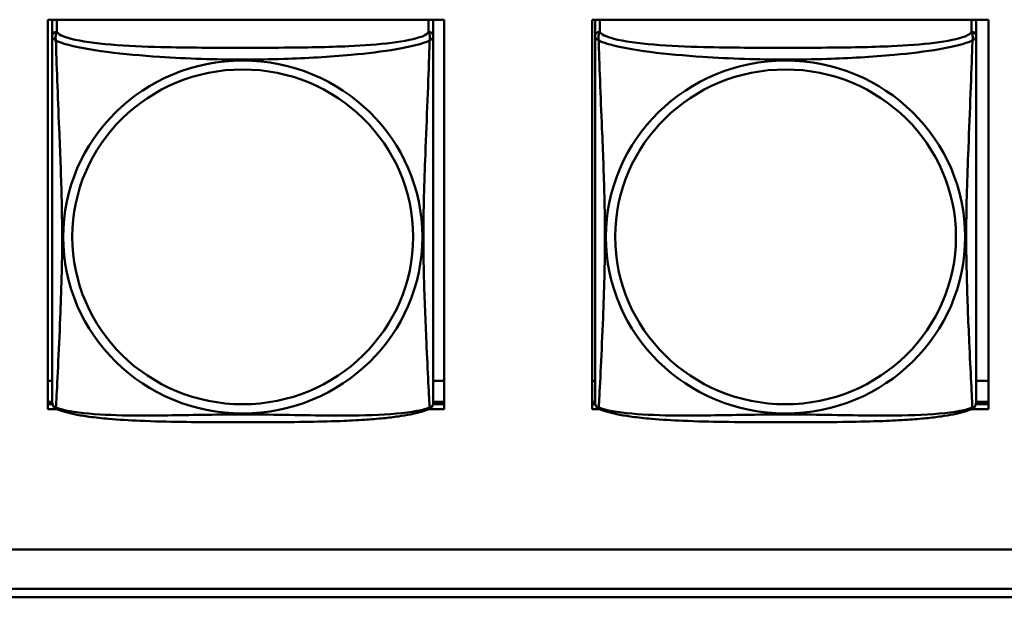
# Model space of a CAD drawing. Header units: inches. Extents: x 0.8 to 72.9, y -7.8 to 49.3.
# Tile 244 of 256: x 55.112 to 56.333, y 16.451 to 17.167. Entities that reach past the tile are written whole.
import ezdxf

# ---------------------------------------------------------------- set-up
doc = ezdxf.new("R2010")
doc.units = ezdxf.units.IN
doc.header["$MEASUREMENT"] = 0
doc.layers.add('Visible Edges(ROSSANSI)', color=7, linetype='Continuous', lineweight=50)
doc.layers.add('Visible Tangent Edges(ROSSANSI)', color=7, linetype='Continuous', lineweight=50)

msp = doc.modelspace()

# ---------------------------------------------------------------- linework, layer by layer
at = {"layer": 'Visible Edges(ROSSANSI)'}
for p, q in [((55.1473, 16.6846), (55.1473, 17.1671)), ((55.1473, 17.1671), (55.6388, 17.1671)), ((55.1528, 17.1642), (55.1528, 17.1465)), ((55.6253, 17.1465), (55.6253, 17.1642)), ((55.6388, 17.1671), (55.6388, 16.6846)), ((55.8223, 16.6846), (55.8223, 17.1671)), ((55.8223, 17.1671), (56.3138, 17.1671)), ((55.8258, 17.1642), (55.8258, 17.1465)), ((56.2983, 17.1465), (56.2983, 17.1642)), ((56.3138, 17.1671), (56.3138, 16.6846)), ((55.1528, 16.7194), (55.1473, 16.7194)), ((55.6388, 16.7194), (55.6253, 16.7194)), ((55.8258, 16.7194), (55.8223, 16.7194)), ((56.3138, 16.7194), (56.2983, 16.7194)), ((55.1528, 16.6937), (55.1473, 16.6937)), ((55.1473, 16.6906), (55.1531, 16.6906)), ((55.625, 16.6906), (55.6388, 16.6906)), ((55.6388, 16.6937), (55.6253, 16.6937)), ((55.8258, 16.6937), (55.8223, 16.6937)), ((55.8223, 16.6906), (55.8261, 16.6906)), ((56.298, 16.6906), (56.3138, 16.6906)), ((56.3138, 16.6937), (56.2983, 16.6937)), ((55.1587, 16.6846), (55.1473, 16.6846)), ((55.6388, 16.6846), (55.6194, 16.6846)), ((55.8317, 16.6846), (55.8223, 16.6846)), ((56.3138, 16.6846), (56.2924, 16.6846)), ((53.5758, 16.5105), (66.2458, 16.5105)), ((66.2836, 16.4618), (53.6258, 16.4618)), ((66.2836, 16.4513), (53.6259, 16.4513))]:
    msp.add_line(p, q, dxfattribs=at)
for centre, start, end in [((55.1666, 16.6935), 180, 189.1496), ((55.6115, 16.6935), 350.8504, 360), ((55.8396, 16.6935), 180, 189.1496), ((56.2845, 16.6935), 350.8504, 360)]:
    msp.add_arc(centre, 0.0138, start, end, dxfattribs=at)
for centre, major_axis, start_param, end_param in [((55.1587, 17.1642), (-0.00591, 0), 5.746257, 6.283185), ((55.6194, 17.1642), (0.00591, 0), 0, 0.536928), ((55.8317, 17.1642), (-0.00591, 0), 5.746257, 6.283185), ((56.2924, 17.1642), (0.00591, 0), 0, 0.536928)]:
    msp.add_ellipse(centre, major_axis=major_axis, ratio=0.981793, start_param=start_param, end_param=end_param, dxfattribs=at)
for points, knots in [([(55.1528, 17.1465), (55.1528, 17.1439), (55.1528, 17.1393), (55.1528, 17.1332), (55.1528, 17.1219), (55.1528, 17.1055), (55.1528, 17.0877), (55.1528, 17.0698), (55.1528, 17.0506), (55.1528, 17.0315), (55.1528, 17.0043), (55.1528, 16.9771), (55.1528, 16.9504), (55.1528, 16.9337), (55.1528, 16.917), (55.1528, 16.9004), (55.1528, 16.8672), (55.1528, 16.834), (55.1528, 16.8017), (55.1528, 16.7616), (55.1528, 16.7212), (55.1528, 16.7025), (55.1528, 16.6968), (55.1528, 16.6936), (55.1528, 16.6935)], [0.325731, 0.325731, 0.325731, 0.325731, 0.404774, 0.404774, 0.404774, 0.550532, 0.550532, 0.550532, 0.69629, 0.69629, 0.69629, 0.902598, 0.902598, 0.902598, 1.03154, 1.03154, 1.03154, 1.289425, 1.289425, 1.289425, 1.610774, 1.610774, 1.610774, 1.710218, 1.710218, 1.710218, 1.710218]), ([(55.6253, 16.6935), (55.6253, 16.6935), (55.6253, 16.6944), (55.6253, 16.6961), (55.6253, 16.7007), (55.6253, 16.7117), (55.6253, 16.7255), (55.6253, 16.7393), (55.6253, 16.7559), (55.6253, 16.7733), (55.6253, 16.7979), (55.6253, 16.8243), (55.6253, 16.8507), (55.6253, 16.8672), (55.6253, 16.8838), (55.6253, 16.9004), (55.6253, 16.9336), (55.6253, 16.9669), (55.6253, 17.0009), (55.6253, 17.0432), (55.6253, 17.089), (55.6253, 17.1206), (55.6253, 17.133), (55.6253, 17.1424), (55.6253, 17.1465)], [0.352862, 0.352862, 0.352862, 0.352862, 0.404774, 0.404774, 0.404774, 0.550532, 0.550532, 0.550532, 0.69629, 0.69629, 0.69629, 0.902598, 0.902598, 0.902598, 1.03154, 1.03154, 1.03154, 1.289425, 1.289425, 1.289425, 1.610774, 1.610774, 1.610774, 1.73735, 1.73735, 1.73735, 1.73735]), ([(55.8258, 17.1465), (55.8258, 17.1439), (55.8258, 17.1393), (55.8258, 17.1332), (55.8258, 17.1219), (55.8258, 17.1055), (55.8258, 17.0877), (55.8258, 17.0698), (55.8258, 17.0506), (55.8258, 17.0315), (55.8258, 17.0043), (55.8258, 16.9771), (55.8258, 16.9504), (55.8258, 16.9337), (55.8258, 16.917), (55.8258, 16.9004), (55.8258, 16.8672), (55.8258, 16.834), (55.8258, 16.8017), (55.8258, 16.7616), (55.8258, 16.7212), (55.8258, 16.7025), (55.8258, 16.6968), (55.8258, 16.6936), (55.8258, 16.6935)], [0.325731, 0.325731, 0.325731, 0.325731, 0.404774, 0.404774, 0.404774, 0.550532, 0.550532, 0.550532, 0.69629, 0.69629, 0.69629, 0.902598, 0.902598, 0.902598, 1.03154, 1.03154, 1.03154, 1.289425, 1.289425, 1.289425, 1.610774, 1.610774, 1.610774, 1.710218, 1.710218, 1.710218, 1.710218]), ([(56.2983, 16.6935), (56.2983, 16.6935), (56.2983, 16.6944), (56.2983, 16.6961), (56.2983, 16.7007), (56.2983, 16.7117), (56.2983, 16.7255), (56.2983, 16.7393), (56.2983, 16.7559), (56.2983, 16.7733), (56.2983, 16.7979), (56.2983, 16.8243), (56.2983, 16.8507), (56.2983, 16.8672), (56.2983, 16.8838), (56.2983, 16.9004), (56.2983, 16.9336), (56.2983, 16.9669), (56.2983, 17.0009), (56.2983, 17.0432), (56.2983, 17.089), (56.2983, 17.1206), (56.2983, 17.133), (56.2983, 17.1424), (56.2983, 17.1465)], [0.352862, 0.352862, 0.352862, 0.352862, 0.404774, 0.404774, 0.404774, 0.550532, 0.550532, 0.550532, 0.69629, 0.69629, 0.69629, 0.902598, 0.902598, 0.902598, 1.03154, 1.03154, 1.03154, 1.289425, 1.289425, 1.289425, 1.610774, 1.610774, 1.610774, 1.73735, 1.73735, 1.73735, 1.73735]), ([(55.157, 16.6854), (55.1565, 16.6857), (55.1559, 16.6861), (55.155, 16.6869), (55.1547, 16.6873), (55.154, 16.6882), (55.1538, 16.6887), (55.1534, 16.6895), (55.1533, 16.6899), (55.1531, 16.6907), (55.1531, 16.691), (55.153, 16.6913)], [0.02273771, 0.02273771, 0.02273771, 0.02273771, 0.02954865, 0.02954865, 0.03635958, 0.03635958, 0.04317052, 0.04317052, 0.04998146, 0.04998146, 0.0567924, 0.0567924, 0.0567924, 0.0567924]), ([(55.6211, 16.6854), (55.6216, 16.6857), (55.6222, 16.6861), (55.6231, 16.6869), (55.6234, 16.6873), (55.624, 16.6882), (55.6243, 16.6887), (55.6246, 16.6895), (55.6248, 16.6899), (55.625, 16.6907), (55.625, 16.691), (55.6251, 16.6913)], [0.02273771, 0.02273771, 0.02273771, 0.02273771, 0.02954865, 0.02954865, 0.03635958, 0.03635958, 0.04317052, 0.04317052, 0.04998146, 0.04998146, 0.0567924, 0.0567924, 0.0567924, 0.0567924]), ([(55.83, 16.6854), (55.8295, 16.6857), (55.8289, 16.6861), (55.828, 16.6869), (55.8277, 16.6873), (55.827, 16.6882), (55.8268, 16.6887), (55.8264, 16.6895), (55.8263, 16.6899), (55.8261, 16.6907), (55.8261, 16.691), (55.826, 16.6913)], [0.02273771, 0.02273771, 0.02273771, 0.02273771, 0.02954865, 0.02954865, 0.03635958, 0.03635958, 0.04317052, 0.04317052, 0.04998146, 0.04998146, 0.0567924, 0.0567924, 0.0567924, 0.0567924]), ([(56.2941, 16.6854), (56.2946, 16.6857), (56.2952, 16.6861), (56.2961, 16.6869), (56.2964, 16.6873), (56.297, 16.6882), (56.2973, 16.6887), (56.2976, 16.6895), (56.2978, 16.6899), (56.298, 16.6907), (56.298, 16.691), (56.2981, 16.6913)], [0.02273771, 0.02273771, 0.02273771, 0.02273771, 0.02954865, 0.02954865, 0.03635958, 0.03635958, 0.04317052, 0.04317052, 0.04998146, 0.04998146, 0.0567924, 0.0567924, 0.0567924, 0.0567924]), ([(55.6211, 16.6854), (55.6177, 16.6836), (55.6142, 16.6824), (55.6062, 16.6799), (55.6017, 16.6789), (55.5922, 16.677), (55.5872, 16.6762), (55.5761, 16.6746), (55.5699, 16.6738), (55.556, 16.6725), (55.5482, 16.6718), (55.5304, 16.6706), (55.5202, 16.6701), (55.4953, 16.6692), (55.4806, 16.6689), (55.4489, 16.6684), (55.4319, 16.6683), (55.3979, 16.6682), (55.3809, 16.6682), (55.3469, 16.6683), (55.3298, 16.6684), (55.2958, 16.6689), (55.2787, 16.6693), (55.2485, 16.6706), (55.2353, 16.6714), (55.2144, 16.6732), (55.2063, 16.674), (55.1927, 16.6759), (55.187, 16.6768), (55.1769, 16.6788), (55.1725, 16.6798), (55.1642, 16.6822), (55.1605, 16.6836), (55.157, 16.6854)], [-1.678204, -1.678204, -1.678204, -1.678204, -1.629815, -1.629815, -1.580861, -1.580861, -1.532583, -1.532583, -1.479316, -1.479316, -1.416961, -1.416961, -1.337799, -1.337799, -1.226353, -1.226353, -1.09702, -1.09702, -0.967687, -0.967687, -0.838354, -0.838354, -0.709022, -0.709022, -0.60577, -0.60577, -0.53827, -0.53827, -0.483941, -0.483941, -0.435529, -0.435529, -0.384876, -0.384876, -0.384876, -0.384876]), ([(56.2941, 16.6854), (56.2907, 16.6836), (56.2872, 16.6824), (56.2792, 16.6799), (56.2747, 16.6789), (56.2652, 16.677), (56.2602, 16.6762), (56.2491, 16.6746), (56.2429, 16.6738), (56.229, 16.6725), (56.2212, 16.6718), (56.2034, 16.6706), (56.1932, 16.6701), (56.1683, 16.6692), (56.1536, 16.6689), (56.1219, 16.6684), (56.1049, 16.6683), (56.0709, 16.6682), (56.0539, 16.6682), (56.0199, 16.6683), (56.0028, 16.6684), (55.9688, 16.6689), (55.9517, 16.6693), (55.9215, 16.6706), (55.9083, 16.6714), (55.8874, 16.6732), (55.8793, 16.674), (55.8657, 16.6759), (55.86, 16.6768), (55.8499, 16.6788), (55.8455, 16.6798), (55.8372, 16.6822), (55.8335, 16.6836), (55.83, 16.6854)], [-1.678204, -1.678204, -1.678204, -1.678204, -1.629815, -1.629815, -1.580861, -1.580861, -1.532583, -1.532583, -1.479316, -1.479316, -1.416961, -1.416961, -1.337799, -1.337799, -1.226353, -1.226353, -1.09702, -1.09702, -0.967687, -0.967687, -0.838354, -0.838354, -0.709022, -0.709022, -0.60577, -0.60577, -0.53827, -0.53827, -0.483941, -0.483941, -0.435529, -0.435529, -0.384876, -0.384876, -0.384876, -0.384876])]:
    msp.add_open_spline(points, degree=3, knots=knots, dxfattribs=at)
at = {"layer": 'Visible Tangent Edges(ROSSANSI)'}
for p, q in [((55.1587, 17.1523), (55.1587, 17.1671)), ((55.6194, 17.1671), (55.6194, 17.1523)), ((55.8317, 17.1523), (55.8317, 17.1671)), ((56.2924, 17.1671), (56.2924, 17.1523))]:
    msp.add_line(p, q, dxfattribs=at)
for centre, major_axis, start_param, end_param in [((55.1587, 17.1465), (-0.00591, 0), 4.712389, 6.283185), ((55.6194, 17.1465), (0.00591, 0), 0, 1.570796), ((55.8317, 17.1465), (-0.00591, 0), 4.712389, 6.283185), ((56.2924, 17.1465), (0.00591, 0), 0, 1.570796)]:
    msp.add_ellipse(centre, major_axis=major_axis, ratio=0.981793, start_param=start_param, end_param=end_param, dxfattribs=at)
for centre, major_axis in [((55.389, 16.8978), (-0.2227, 0)), ((56.062, 16.8978), (-0.2227, 0)), ((55.389, 16.898), (-0.2113, 0)), ((56.062, 16.898), (-0.2113, 0))]:
    msp.add_ellipse(centre, major_axis=major_axis, ratio=0.981793, dxfattribs=at)
for points, knots in [([(55.1574, 17.1412), (55.1572, 17.1423), (55.157, 17.1433), (55.157, 17.1453), (55.157, 17.1462), (55.1572, 17.1475), (55.1573, 17.148), (55.1575, 17.1486), (55.1575, 17.1488), (55.1577, 17.1493), (55.1578, 17.1496), (55.158, 17.1503), (55.1582, 17.1507), (55.1585, 17.1515), (55.1586, 17.1519), (55.1587, 17.1523)], [-0.00026741, -0.00026741, -0.00026741, -0.00026741, 0.01456352, 0.01456352, 0.03151317, 0.03151317, 0.04210669, 0.04210669, 0.04740346, 0.04740346, 0.05587828, 0.05587828, 0.06943799, 0.06943799, 0.0844808, 0.0844808, 0.0844808, 0.0844808]), ([(55.6194, 17.1523), (55.6188, 17.1503), (55.6161, 17.1483), (55.6117, 17.1465), (55.6035, 17.1432), (55.5896, 17.1405), (55.5735, 17.1385), (55.5573, 17.1365), (55.5391, 17.1352), (55.5205, 17.1343), (55.4942, 17.1331), (55.4669, 17.1327), (55.4398, 17.1325), (55.4229, 17.1323), (55.406, 17.1323), (55.389, 17.1323), (55.3552, 17.1323), (55.3213, 17.1324), (55.2876, 17.1332), (55.2456, 17.1343), (55.2017, 17.137), (55.1762, 17.1435), (55.1661, 17.146), (55.1597, 17.1491), (55.1587, 17.1523)], [0.325731, 0.325731, 0.325731, 0.325731, 0.404774, 0.404774, 0.404774, 0.550532, 0.550532, 0.550532, 0.69629, 0.69629, 0.69629, 0.902598, 0.902598, 0.902598, 1.03154, 1.03154, 1.03154, 1.289425, 1.289425, 1.289425, 1.610774, 1.610774, 1.610774, 1.73735, 1.73735, 1.73735, 1.73735]), ([(55.6194, 17.1523), (55.6194, 17.1519), (55.6196, 17.1515), (55.6199, 17.1507), (55.6201, 17.1503), (55.6203, 17.1496), (55.6204, 17.1493), (55.6206, 17.1488), (55.6206, 17.1486), (55.6208, 17.148), (55.6209, 17.1475), (55.6211, 17.1462), (55.6211, 17.1453), (55.621, 17.1433), (55.6209, 17.1423), (55.6207, 17.1412)], [-0.0844808, -0.0844808, -0.0844808, -0.0844808, -0.06943799, -0.06943799, -0.05587828, -0.05587828, -0.04740346, -0.04740346, -0.04210669, -0.04210669, -0.03151317, -0.03151317, -0.01456352, -0.01456352, 0.00026741, 0.00026741, 0.00026741, 0.00026741]), ([(55.8304, 17.1412), (55.8302, 17.1423), (55.83, 17.1433), (55.83, 17.1453), (55.83, 17.1462), (55.8302, 17.1475), (55.8303, 17.148), (55.8305, 17.1486), (55.8305, 17.1488), (55.8307, 17.1493), (55.8308, 17.1496), (55.831, 17.1503), (55.8312, 17.1507), (55.8315, 17.1515), (55.8316, 17.1519), (55.8317, 17.1523)], [-0.00026741, -0.00026741, -0.00026741, -0.00026741, 0.01456352, 0.01456352, 0.03151317, 0.03151317, 0.04210669, 0.04210669, 0.04740346, 0.04740346, 0.05587828, 0.05587828, 0.06943799, 0.06943799, 0.0844808, 0.0844808, 0.0844808, 0.0844808]), ([(56.2924, 17.1523), (56.2918, 17.1503), (56.2891, 17.1483), (56.2847, 17.1465), (56.2765, 17.1432), (56.2626, 17.1405), (56.2465, 17.1385), (56.2303, 17.1365), (56.2121, 17.1352), (56.1935, 17.1343), (56.1672, 17.1331), (56.1399, 17.1327), (56.1128, 17.1325), (56.0959, 17.1323), (56.079, 17.1323), (56.062, 17.1323), (56.0282, 17.1323), (55.9943, 17.1324), (55.9606, 17.1332), (55.9186, 17.1343), (55.8747, 17.137), (55.8492, 17.1435), (55.8391, 17.146), (55.8327, 17.1491), (55.8317, 17.1523)], [0.325731, 0.325731, 0.325731, 0.325731, 0.404774, 0.404774, 0.404774, 0.550532, 0.550532, 0.550532, 0.69629, 0.69629, 0.69629, 0.902598, 0.902598, 0.902598, 1.03154, 1.03154, 1.03154, 1.289425, 1.289425, 1.289425, 1.610774, 1.610774, 1.610774, 1.73735, 1.73735, 1.73735, 1.73735]), ([(56.2924, 17.1523), (56.2924, 17.1519), (56.2926, 17.1515), (56.2929, 17.1507), (56.2931, 17.1503), (56.2933, 17.1496), (56.2934, 17.1493), (56.2936, 17.1488), (56.2936, 17.1486), (56.2938, 17.148), (56.2939, 17.1475), (56.2941, 17.1462), (56.2941, 17.1453), (56.294, 17.1433), (56.2939, 17.1423), (56.2937, 17.1412)], [-0.0844808, -0.0844808, -0.0844808, -0.0844808, -0.06943799, -0.06943799, -0.05587828, -0.05587828, -0.04740346, -0.04740346, -0.04210669, -0.04210669, -0.03151317, -0.03151317, -0.01456352, -0.01456352, 0.00026741, 0.00026741, 0.00026741, 0.00026741]), ([(55.1528, 17.1465), (55.1528, 17.1462), (55.1528, 17.1459), (55.1529, 17.1455), (55.1529, 17.1453), (55.1531, 17.145), (55.1531, 17.1449), (55.1533, 17.1447), (55.1534, 17.1446), (55.1536, 17.1444), (55.1538, 17.1442), (55.1543, 17.1436), (55.1548, 17.1432), (55.156, 17.1423), (55.1566, 17.1418), (55.1574, 17.1412)], [-0.0844808, -0.0844808, -0.0844808, -0.0844808, -0.06943799, -0.06943799, -0.05587828, -0.05587828, -0.04740346, -0.04740346, -0.04210669, -0.04210669, -0.03151317, -0.03151317, -0.01456352, -0.01456352, 0.00026741, 0.00026741, 0.00026741, 0.00026741]), ([(55.1574, 16.6863), (55.1575, 16.6879), (55.1576, 16.6902), (55.1578, 16.693), (55.1589, 16.7129), (55.161, 16.756), (55.1627, 16.7975), (55.1641, 16.8308), (55.1651, 16.8643), (55.1651, 16.8978), (55.1651, 16.9145), (55.1648, 16.9313), (55.1644, 16.9483), (55.1637, 16.9755), (55.1626, 17.0036), (55.1614, 17.0321), (55.1606, 17.0523), (55.1597, 17.0728), (55.159, 17.092), (55.1583, 17.1111), (55.1577, 17.1288), (55.1574, 17.1412)], [-1.657319, -1.657319, -1.657319, -1.657319, -1.610774, -1.610774, -1.610774, -1.289425, -1.289425, -1.289425, -1.03154, -1.03154, -1.03154, -0.902598, -0.902598, -0.902598, -0.69629, -0.69629, -0.69629, -0.550532, -0.550532, -0.550532, -0.405761, -0.405761, -0.405761, -0.405761]), ([(55.1574, 17.1412), (55.1602, 17.1399), (55.1637, 17.1386), (55.1677, 17.1374), (55.1953, 17.1291), (55.2423, 17.124), (55.2859, 17.1211), (55.3208, 17.1187), (55.355, 17.1177), (55.389, 17.1177), (55.4061, 17.1177), (55.4231, 17.118), (55.4403, 17.1185), (55.4678, 17.1194), (55.4959, 17.121), (55.5236, 17.1235), (55.5431, 17.1253), (55.5625, 17.1276), (55.5798, 17.1306), (55.597, 17.1335), (55.6119, 17.1372), (55.6207, 17.1412)], [-1.657319, -1.657319, -1.657319, -1.657319, -1.610774, -1.610774, -1.610774, -1.289425, -1.289425, -1.289425, -1.03154, -1.03154, -1.03154, -0.902598, -0.902598, -0.902598, -0.69629, -0.69629, -0.69629, -0.550532, -0.550532, -0.550532, -0.405761, -0.405761, -0.405761, -0.405761]), ([(55.6207, 17.1412), (55.6206, 17.1372), (55.6205, 17.1327), (55.6203, 17.1277), (55.6192, 17.0933), (55.6171, 17.0441), (55.6154, 17.0001), (55.614, 16.9649), (55.613, 16.9313), (55.613, 16.8978), (55.613, 16.8811), (55.6133, 16.8644), (55.6137, 16.8476), (55.6144, 16.8209), (55.6155, 16.7937), (55.6167, 16.7679), (55.6175, 16.7497), (55.6184, 16.7322), (55.6191, 16.7175), (55.6198, 16.7029), (55.6204, 16.6912), (55.6207, 16.6863)], [-1.657319, -1.657319, -1.657319, -1.657319, -1.610774, -1.610774, -1.610774, -1.289425, -1.289425, -1.289425, -1.03154, -1.03154, -1.03154, -0.902598, -0.902598, -0.902598, -0.69629, -0.69629, -0.69629, -0.550532, -0.550532, -0.550532, -0.405761, -0.405761, -0.405761, -0.405761]), ([(55.6207, 17.1412), (55.6215, 17.1418), (55.6221, 17.1423), (55.6233, 17.1432), (55.6237, 17.1436), (55.6243, 17.1442), (55.6245, 17.1444), (55.6247, 17.1446), (55.6248, 17.1447), (55.6249, 17.1449), (55.625, 17.145), (55.6252, 17.1453), (55.6252, 17.1455), (55.6253, 17.1459), (55.6253, 17.1462), (55.6253, 17.1465)], [-0.00026741, -0.00026741, -0.00026741, -0.00026741, 0.01456352, 0.01456352, 0.03151317, 0.03151317, 0.04210669, 0.04210669, 0.04740346, 0.04740346, 0.05587828, 0.05587828, 0.06943799, 0.06943799, 0.0844808, 0.0844808, 0.0844808, 0.0844808]), ([(55.8258, 17.1465), (55.8258, 17.1462), (55.8258, 17.1459), (55.8259, 17.1455), (55.8259, 17.1453), (55.8261, 17.145), (55.8261, 17.1449), (55.8263, 17.1447), (55.8264, 17.1446), (55.8266, 17.1444), (55.8268, 17.1442), (55.8273, 17.1436), (55.8278, 17.1432), (55.829, 17.1423), (55.8296, 17.1418), (55.8304, 17.1412)], [-0.0844808, -0.0844808, -0.0844808, -0.0844808, -0.06943799, -0.06943799, -0.05587828, -0.05587828, -0.04740346, -0.04740346, -0.04210669, -0.04210669, -0.03151317, -0.03151317, -0.01456352, -0.01456352, 0.00026741, 0.00026741, 0.00026741, 0.00026741]), ([(55.8304, 16.6863), (55.8305, 16.6879), (55.8306, 16.6902), (55.8308, 16.693), (55.8319, 16.7129), (55.834, 16.756), (55.8357, 16.7975), (55.8371, 16.8308), (55.8381, 16.8643), (55.8381, 16.8978), (55.8381, 16.9145), (55.8378, 16.9313), (55.8374, 16.9483), (55.8367, 16.9755), (55.8356, 17.0036), (55.8344, 17.0321), (55.8336, 17.0523), (55.8327, 17.0728), (55.832, 17.092), (55.8313, 17.1111), (55.8307, 17.1288), (55.8304, 17.1412)], [-1.657319, -1.657319, -1.657319, -1.657319, -1.610774, -1.610774, -1.610774, -1.289425, -1.289425, -1.289425, -1.03154, -1.03154, -1.03154, -0.902598, -0.902598, -0.902598, -0.69629, -0.69629, -0.69629, -0.550532, -0.550532, -0.550532, -0.405761, -0.405761, -0.405761, -0.405761]), ([(55.8304, 17.1412), (55.8332, 17.1399), (55.8367, 17.1386), (55.8407, 17.1374), (55.8683, 17.1291), (55.9153, 17.124), (55.9589, 17.1211), (55.9938, 17.1187), (56.028, 17.1177), (56.062, 17.1177), (56.0791, 17.1177), (56.0961, 17.118), (56.1133, 17.1185), (56.1408, 17.1194), (56.1689, 17.121), (56.1966, 17.1235), (56.2161, 17.1253), (56.2355, 17.1276), (56.2528, 17.1306), (56.27, 17.1335), (56.2849, 17.1372), (56.2937, 17.1412)], [-1.657319, -1.657319, -1.657319, -1.657319, -1.610774, -1.610774, -1.610774, -1.289425, -1.289425, -1.289425, -1.03154, -1.03154, -1.03154, -0.902598, -0.902598, -0.902598, -0.69629, -0.69629, -0.69629, -0.550532, -0.550532, -0.550532, -0.405761, -0.405761, -0.405761, -0.405761]), ([(56.2937, 17.1412), (56.2936, 17.1372), (56.2935, 17.1327), (56.2933, 17.1277), (56.2922, 17.0933), (56.2901, 17.0441), (56.2884, 17.0001), (56.287, 16.9649), (56.286, 16.9313), (56.286, 16.8978), (56.286, 16.8811), (56.2863, 16.8644), (56.2867, 16.8476), (56.2874, 16.8209), (56.2885, 16.7937), (56.2897, 16.7679), (56.2905, 16.7497), (56.2914, 16.7322), (56.2921, 16.7175), (56.2928, 16.7029), (56.2934, 16.6912), (56.2937, 16.6863)], [-1.657319, -1.657319, -1.657319, -1.657319, -1.610774, -1.610774, -1.610774, -1.289425, -1.289425, -1.289425, -1.03154, -1.03154, -1.03154, -0.902598, -0.902598, -0.902598, -0.69629, -0.69629, -0.69629, -0.550532, -0.550532, -0.550532, -0.405761, -0.405761, -0.405761, -0.405761]), ([(56.2937, 17.1412), (56.2945, 17.1418), (56.2951, 17.1423), (56.2963, 17.1432), (56.2967, 17.1436), (56.2973, 17.1442), (56.2975, 17.1444), (56.2977, 17.1446), (56.2978, 17.1447), (56.2979, 17.1449), (56.298, 17.145), (56.2982, 17.1453), (56.2982, 17.1455), (56.2983, 17.1459), (56.2983, 17.1462), (56.2983, 17.1465)], [-0.00026741, -0.00026741, -0.00026741, -0.00026741, 0.01456352, 0.01456352, 0.03151317, 0.03151317, 0.04210669, 0.04210669, 0.04740346, 0.04740346, 0.05587828, 0.05587828, 0.06943799, 0.06943799, 0.0844808, 0.0844808, 0.0844808, 0.0844808]), ([(55.1574, 16.6863), (55.1566, 16.6864), (55.156, 16.6867), (55.1548, 16.6875), (55.1543, 16.688), (55.1538, 16.6889), (55.1536, 16.6893), (55.1534, 16.6899), (55.1533, 16.6901), (55.1531, 16.6906), (55.1531, 16.6909), (55.153, 16.6912), (55.153, 16.6913), (55.153, 16.6913)], [-0.00026741, -0.00026741, -0.00026741, -0.00026741, 0.01456352, 0.01456352, 0.03151317, 0.03151317, 0.04210669, 0.04210669, 0.04740346, 0.04740346, 0.05587828, 0.05587828, 0.0567924, 0.0567924, 0.0567924, 0.0567924]), ([(55.6251, 16.6913), (55.6251, 16.6913), (55.6251, 16.6912), (55.625, 16.6909), (55.6249, 16.6906), (55.6248, 16.6901), (55.6247, 16.6899), (55.6245, 16.6893), (55.6243, 16.6889), (55.6237, 16.688), (55.6233, 16.6875), (55.6221, 16.6867), (55.6215, 16.6864), (55.6207, 16.6863)], [-0.0567924, -0.0567924, -0.0567924, -0.0567924, -0.05587828, -0.05587828, -0.04740346, -0.04740346, -0.04210669, -0.04210669, -0.03151317, -0.03151317, -0.01456352, -0.01456352, 0.00026741, 0.00026741, 0.00026741, 0.00026741]), ([(55.8304, 16.6863), (55.8296, 16.6864), (55.829, 16.6867), (55.8278, 16.6875), (55.8273, 16.688), (55.8268, 16.6889), (55.8266, 16.6893), (55.8264, 16.6899), (55.8263, 16.6901), (55.8261, 16.6906), (55.8261, 16.6909), (55.826, 16.6912), (55.826, 16.6913), (55.826, 16.6913)], [-0.00026741, -0.00026741, -0.00026741, -0.00026741, 0.01456352, 0.01456352, 0.03151317, 0.03151317, 0.04210669, 0.04210669, 0.04740346, 0.04740346, 0.05587828, 0.05587828, 0.0567924, 0.0567924, 0.0567924, 0.0567924]), ([(56.2981, 16.6913), (56.2981, 16.6913), (56.2981, 16.6912), (56.298, 16.6909), (56.2979, 16.6906), (56.2978, 16.6901), (56.2977, 16.6899), (56.2975, 16.6893), (56.2973, 16.6889), (56.2967, 16.688), (56.2963, 16.6875), (56.2951, 16.6867), (56.2945, 16.6864), (56.2937, 16.6863)], [-0.0567924, -0.0567924, -0.0567924, -0.0567924, -0.05587828, -0.05587828, -0.04740346, -0.04740346, -0.04210669, -0.04210669, -0.03151317, -0.03151317, -0.01456352, -0.01456352, 0.00026741, 0.00026741, 0.00026741, 0.00026741]), ([(55.157, 16.6854), (55.157, 16.6854), (55.157, 16.6855), (55.157, 16.6857), (55.1572, 16.6859), (55.1574, 16.6863)], [-0.02273771, -0.02273771, -0.02273771, -0.02273771, -0.01456352, -0.01456352, 0.00026741, 0.00026741, 0.00026741, 0.00026741]), ([(55.6207, 16.6863), (55.6179, 16.6852), (55.6144, 16.6842), (55.6104, 16.6833), (55.5828, 16.6771), (55.5358, 16.6761), (55.4922, 16.6766), (55.4573, 16.6769), (55.4231, 16.6779), (55.389, 16.6779), (55.372, 16.6779), (55.355, 16.6777), (55.3378, 16.6774), (55.3103, 16.677), (55.2822, 16.6763), (55.2545, 16.6765), (55.2349, 16.6767), (55.2156, 16.6774), (55.1983, 16.6789), (55.1811, 16.6804), (55.1662, 16.6829), (55.1574, 16.6863)], [-1.657319, -1.657319, -1.657319, -1.657319, -1.610774, -1.610774, -1.610774, -1.289425, -1.289425, -1.289425, -1.03154, -1.03154, -1.03154, -0.902598, -0.902598, -0.902598, -0.69629, -0.69629, -0.69629, -0.550532, -0.550532, -0.550532, -0.405761, -0.405761, -0.405761, -0.405761]), ([(55.6207, 16.6863), (55.6209, 16.6859), (55.621, 16.6857), (55.6211, 16.6855), (55.6211, 16.6854), (55.6211, 16.6854)], [-0.00026741, -0.00026741, -0.00026741, -0.00026741, 0.01456352, 0.01456352, 0.02273771, 0.02273771, 0.02273771, 0.02273771]), ([(55.83, 16.6854), (55.83, 16.6854), (55.83, 16.6855), (55.83, 16.6857), (55.8302, 16.6859), (55.8304, 16.6863)], [-0.02273771, -0.02273771, -0.02273771, -0.02273771, -0.01456352, -0.01456352, 0.00026741, 0.00026741, 0.00026741, 0.00026741]), ([(56.2937, 16.6863), (56.2909, 16.6852), (56.2874, 16.6842), (56.2834, 16.6833), (56.2558, 16.6771), (56.2088, 16.6761), (56.1652, 16.6766), (56.1303, 16.6769), (56.0961, 16.6779), (56.062, 16.6779), (56.045, 16.6779), (56.028, 16.6777), (56.0108, 16.6774), (55.9833, 16.677), (55.9552, 16.6763), (55.9275, 16.6765), (55.9079, 16.6767), (55.8886, 16.6774), (55.8713, 16.6789), (55.8541, 16.6804), (55.8392, 16.6829), (55.8304, 16.6863)], [-1.657319, -1.657319, -1.657319, -1.657319, -1.610774, -1.610774, -1.610774, -1.289425, -1.289425, -1.289425, -1.03154, -1.03154, -1.03154, -0.902598, -0.902598, -0.902598, -0.69629, -0.69629, -0.69629, -0.550532, -0.550532, -0.550532, -0.405761, -0.405761, -0.405761, -0.405761]), ([(56.2937, 16.6863), (56.2939, 16.6859), (56.294, 16.6857), (56.2941, 16.6855), (56.2941, 16.6854), (56.2941, 16.6854)], [-0.00026741, -0.00026741, -0.00026741, -0.00026741, 0.01456352, 0.01456352, 0.02273771, 0.02273771, 0.02273771, 0.02273771])]:
    msp.add_open_spline(points, degree=3, knots=knots, dxfattribs=at)

doc.saveas('drawing.dxf')
